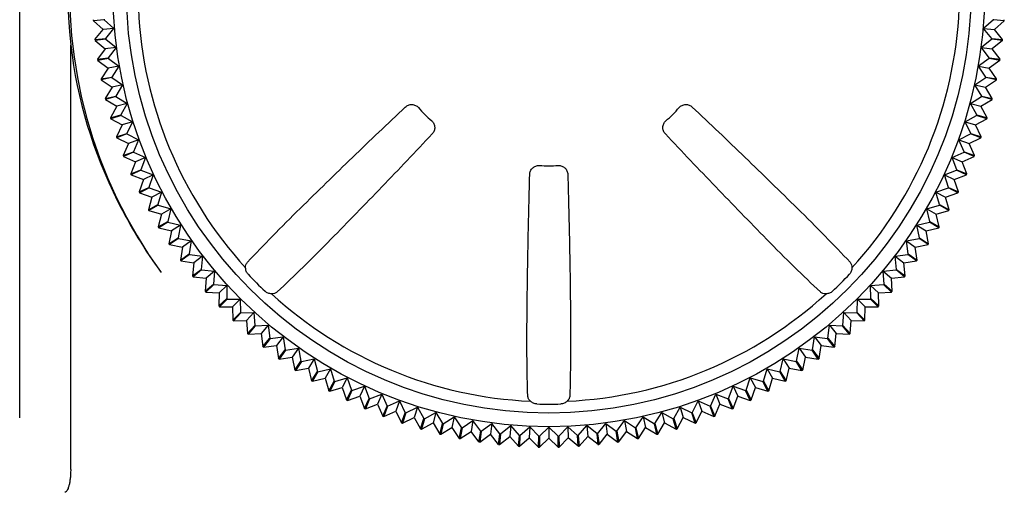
# Model space of a CAD drawing. Header units: millimetres. Extents: x -1 to 955, y -266 to 617.
# Tile 30 of 40: x 460 to 481, y 205 to 215. Entities that reach past the tile are written whole.
import ezdxf

# ---------------------------------------------------------------- set-up
doc = ezdxf.new("R2010")
doc.units = ezdxf.units.MM
doc.layers.add('11', color=2, linetype='CONTINUOUS')

msp = doc.modelspace()

# ---------------------------------------------------------------- linework, layer by layer
at = {"layer": '11'}
for p, q in [((459.56, 206.691), (459.56, 216.05)), ((461.409, 215.406), (461.173, 215.385)), ((461.173, 215.385), (461.388, 215.196)), ((461.409, 215.406), (461.625, 215.217)), ((480.892, 215.406), (480.677, 215.217)), ((481.129, 215.385), (480.892, 215.406)), ((481.129, 215.385), (480.913, 215.196)), ((461.209, 214.972), (461.388, 215.196)), ((461.625, 215.217), (461.388, 215.196)), ((461.446, 214.993), (461.625, 215.217)), ((480.677, 215.217), (480.913, 215.196)), ((480.856, 214.993), (480.677, 215.217)), ((481.093, 214.972), (480.913, 215.196)), ((460.677, 205.566), (460.677, 214.85)), ((461.209, 214.972), (461.446, 214.993)), ((461.447, 214.981), (461.212, 214.95)), ((461.212, 214.95), (461.435, 214.771)), ((461.447, 214.981), (461.67, 214.802)), ((480.855, 214.981), (480.631, 214.802)), ((481.09, 214.95), (480.855, 214.981)), ((480.856, 214.993), (481.093, 214.972)), ((481.09, 214.95), (480.867, 214.771)), ((461.435, 214.771), (461.266, 214.54)), ((461.67, 214.802), (461.435, 214.771)), ((461.67, 214.802), (461.501, 214.571)), ((480.631, 214.802), (480.867, 214.771)), ((480.801, 214.571), (480.631, 214.802)), ((481.036, 214.54), (480.867, 214.771)), ((461.266, 214.54), (461.501, 214.571)), ((461.503, 214.559), (461.269, 214.518)), ((461.269, 214.518), (461.269, 214.518)), ((461.269, 214.518), (461.5, 214.348)), ((461.503, 214.559), (461.734, 214.39)), ((480.799, 214.559), (480.568, 214.39)), ((481.032, 214.518), (480.799, 214.559)), ((480.801, 214.571), (481.036, 214.54)), ((481.033, 214.518), (480.802, 214.348)), ((481.033, 214.518), (481.032, 214.518)), ((461.5, 214.348), (461.341, 214.11)), ((461.734, 214.39), (461.5, 214.348)), ((461.734, 214.39), (461.575, 214.151)), ((480.568, 214.39), (480.802, 214.348)), ((480.727, 214.151), (480.568, 214.39)), ((480.961, 214.11), (480.802, 214.348)), ((461.341, 214.11), (461.575, 214.151)), ((461.346, 214.088), (461.345, 214.088)), ((461.345, 214.088), (461.583, 213.929)), ((461.577, 214.14), (461.346, 214.088)), ((461.577, 214.14), (461.815, 213.98)), ((461.815, 213.98), (461.583, 213.929)), ((461.815, 213.98), (461.667, 213.735)), ((480.487, 213.98), (480.725, 214.14)), ((480.487, 213.98), (480.718, 213.929)), ((480.635, 213.735), (480.487, 213.98)), ((480.718, 213.929), (480.957, 214.088)), ((480.956, 214.088), (480.725, 214.14)), ((480.727, 214.151), (480.961, 214.11)), ((480.957, 214.088), (480.956, 214.088)), ((461.583, 213.929), (461.435, 213.684)), ((480.867, 213.684), (480.718, 213.929)), ((461.435, 213.684), (461.667, 213.735)), ((461.441, 213.662), (461.44, 213.662)), ((461.44, 213.662), (461.685, 213.514)), ((461.669, 213.724), (461.441, 213.662)), ((461.669, 213.724), (461.914, 213.575)), ((461.914, 213.575), (461.685, 213.514)), ((461.914, 213.575), (461.777, 213.324)), ((480.387, 213.575), (480.632, 213.724)), ((480.387, 213.575), (480.617, 213.514)), ((480.525, 213.324), (480.387, 213.575)), ((480.617, 213.514), (480.862, 213.662)), ((480.861, 213.662), (480.632, 213.724)), ((480.635, 213.735), (480.867, 213.684)), ((480.862, 213.662), (480.861, 213.662)), ((461.685, 213.514), (461.547, 213.262)), ((480.754, 213.262), (480.617, 213.514)), ((461.547, 213.262), (461.777, 213.324)), ((461.78, 213.312), (461.554, 213.241)), ((461.554, 213.241), (461.554, 213.241)), ((461.554, 213.241), (461.805, 213.103)), ((461.78, 213.312), (462.031, 213.175)), ((462.031, 213.175), (461.805, 213.103)), ((462.031, 213.175), (461.904, 212.918)), ((480.271, 213.175), (480.522, 213.312)), ((480.271, 213.175), (480.497, 213.103)), ((480.397, 212.918), (480.271, 213.175)), ((480.497, 213.103), (480.748, 213.241)), ((480.748, 213.241), (480.522, 213.312)), ((480.525, 213.324), (480.754, 213.262)), ((480.748, 213.241), (480.748, 213.241)), ((461.805, 213.103), (461.678, 212.846)), ((461.678, 212.846), (461.904, 212.918)), ((461.908, 212.906), (461.686, 212.825)), ((461.908, 212.906), (462.165, 212.779)), ((480.137, 212.779), (480.393, 212.906)), ((480.616, 212.825), (480.393, 212.906)), ((480.397, 212.918), (480.624, 212.846)), ((480.624, 212.846), (480.497, 213.103)), ((461.686, 212.825), (461.685, 212.825)), ((461.685, 212.825), (461.942, 212.698)), ((461.942, 212.698), (461.827, 212.436)), ((462.165, 212.779), (461.942, 212.698)), ((462.165, 212.779), (462.05, 212.517)), ((480.137, 212.779), (480.36, 212.698)), ((480.252, 212.517), (480.137, 212.779)), ((480.36, 212.698), (480.617, 212.825)), ((480.475, 212.436), (480.36, 212.698)), ((480.617, 212.825), (480.616, 212.825)), ((461.827, 212.436), (462.05, 212.517)), ((462.054, 212.506), (461.835, 212.415)), ((462.054, 212.506), (462.316, 212.391)), ((479.985, 212.391), (480.248, 212.506)), ((480.467, 212.415), (480.248, 212.506)), ((480.252, 212.517), (480.475, 212.436)), ((461.835, 212.415), (461.835, 212.415)), ((461.835, 212.415), (462.097, 212.3)), ((462.097, 212.3), (461.993, 212.033)), ((462.316, 212.391), (462.097, 212.3)), ((462.316, 212.391), (462.213, 212.124)), ((479.985, 212.391), (480.205, 212.3)), ((480.089, 212.124), (479.985, 212.391)), ((480.205, 212.3), (480.467, 212.415)), ((480.308, 212.033), (480.205, 212.3)), ((480.467, 212.415), (480.467, 212.415)), ((461.993, 212.033), (462.213, 212.124)), ((462.217, 212.113), (462.003, 212.013)), ((462.217, 212.113), (462.485, 212.009)), ((479.817, 212.009), (480.084, 212.113)), ((480.299, 212.013), (480.084, 212.113)), ((480.089, 212.124), (480.308, 212.033)), ((462.003, 212.013), (462.002, 212.012)), ((462.002, 212.012), (462.269, 211.908)), ((462.269, 211.908), (462.177, 211.637)), ((462.485, 212.009), (462.269, 211.908)), ((462.485, 212.009), (462.392, 211.737)), ((479.817, 212.009), (480.032, 211.908)), ((479.909, 211.737), (479.817, 212.009)), ((480.032, 211.908), (480.3, 212.012)), ((480.125, 211.637), (480.032, 211.908)), ((480.3, 212.012), (480.299, 212.013)), ((462.177, 211.637), (462.392, 211.737)), ((462.188, 211.617), (462.187, 211.617)), ((462.187, 211.617), (462.458, 211.525)), ((462.398, 211.727), (462.188, 211.617)), ((462.398, 211.727), (462.669, 211.635)), ((462.669, 211.635), (462.458, 211.525)), ((462.669, 211.635), (462.589, 211.36)), ((479.633, 211.635), (479.904, 211.727)), ((479.633, 211.635), (479.843, 211.525)), ((479.713, 211.36), (479.633, 211.635)), ((479.843, 211.525), (480.115, 211.617)), ((480.114, 211.617), (479.904, 211.727)), ((479.909, 211.737), (480.125, 211.637)), ((480.115, 211.617), (480.114, 211.617)), ((462.458, 211.525), (462.378, 211.25)), ((479.924, 211.25), (479.843, 211.525)), ((462.378, 211.25), (462.589, 211.36)), ((462.595, 211.349), (462.389, 211.23)), ((462.389, 211.23), (462.664, 211.15)), ((462.595, 211.349), (462.87, 211.269)), ((462.87, 211.269), (462.664, 211.15)), ((462.87, 211.269), (462.802, 210.991)), ((479.432, 211.269), (479.707, 211.349)), ((479.432, 211.269), (479.638, 211.15)), ((479.5, 210.991), (479.432, 211.269)), ((479.638, 211.15), (479.913, 211.23)), ((479.913, 211.23), (479.707, 211.349)), ((479.713, 211.36), (479.924, 211.25)), ((462.664, 211.15), (462.596, 210.872)), ((462.596, 210.872), (462.802, 210.991)), ((462.808, 210.98), (462.608, 210.853)), ((462.808, 210.98), (463.086, 210.912)), ((479.216, 210.912), (479.494, 210.98)), ((479.694, 210.853), (479.494, 210.98)), ((479.5, 210.991), (479.706, 210.872)), ((479.706, 210.872), (479.638, 211.15)), ((462.608, 210.853), (462.886, 210.785)), ((462.886, 210.785), (462.83, 210.504)), ((463.086, 210.912), (462.886, 210.785)), ((463.086, 210.912), (463.03, 210.631)), ((479.216, 210.912), (479.416, 210.785)), ((479.272, 210.631), (479.216, 210.912)), ((479.416, 210.785), (479.694, 210.853)), ((479.472, 210.504), (479.416, 210.785)), ((462.83, 210.504), (463.03, 210.631)), ((463.037, 210.621), (462.842, 210.485)), ((463.037, 210.621), (463.318, 210.565)), ((463.318, 210.565), (463.123, 210.429)), ((463.318, 210.565), (463.274, 210.282)), ((478.984, 210.565), (479.265, 210.621)), ((478.984, 210.565), (479.178, 210.429)), ((479.027, 210.282), (478.984, 210.565)), ((479.459, 210.485), (479.265, 210.621)), ((479.272, 210.631), (479.472, 210.504)), ((462.842, 210.485), (463.123, 210.429)), ((463.123, 210.429), (463.08, 210.146)), ((479.178, 210.429), (479.459, 210.485)), ((479.222, 210.146), (479.178, 210.429)), ((463.08, 210.146), (463.274, 210.282)), ((463.281, 210.272), (463.093, 210.128)), ((463.093, 210.128), (463.376, 210.084)), ((463.281, 210.272), (463.565, 210.229)), ((463.565, 210.229), (463.376, 210.084)), ((463.565, 210.229), (463.533, 209.944)), ((478.737, 210.229), (479.02, 210.272)), ((478.737, 210.229), (478.926, 210.084)), ((478.768, 209.944), (478.737, 210.229)), ((478.926, 210.084), (479.209, 210.128)), ((479.209, 210.128), (479.02, 210.272)), ((479.027, 210.282), (479.222, 210.146)), ((463.376, 210.084), (463.345, 209.799)), ((463.345, 209.799), (463.533, 209.944)), ((463.541, 209.935), (463.359, 209.782)), ((463.541, 209.935), (463.826, 209.903)), ((463.826, 209.903), (463.644, 209.751)), ((463.826, 209.903), (463.807, 209.618)), ((478.476, 209.903), (478.761, 209.935)), ((478.476, 209.903), (478.658, 209.751)), ((478.495, 209.618), (478.476, 209.903)), ((478.943, 209.782), (478.761, 209.935)), ((478.768, 209.944), (478.957, 209.799)), ((478.957, 209.799), (478.926, 210.084)), ((463.359, 209.782), (463.644, 209.751)), ((463.644, 209.751), (463.625, 209.465)), ((478.658, 209.751), (478.943, 209.782)), ((478.677, 209.465), (478.658, 209.751)), ((463.625, 209.465), (463.807, 209.618)), ((463.815, 209.609), (463.64, 209.448)), ((463.815, 209.609), (464.101, 209.59)), ((464.101, 209.59), (463.926, 209.429)), ((464.101, 209.59), (464.095, 209.303)), ((478.201, 209.59), (478.487, 209.609)), ((478.207, 209.303), (478.201, 209.59)), ((478.201, 209.59), (478.376, 209.429)), ((478.662, 209.448), (478.487, 209.609)), ((478.495, 209.618), (478.677, 209.465)), ((463.64, 209.448), (463.926, 209.429)), ((463.926, 209.429), (463.92, 209.143)), ((463.92, 209.143), (464.095, 209.303)), ((464.103, 209.295), (463.935, 209.127)), ((464.103, 209.295), (464.389, 209.288)), ((464.389, 209.288), (464.221, 209.121)), ((464.389, 209.288), (464.396, 209.002)), ((477.906, 209.002), (477.912, 209.288)), ((477.912, 209.288), (478.199, 209.295)), ((477.912, 209.288), (478.08, 209.121)), ((478.367, 209.127), (478.199, 209.295)), ((478.207, 209.303), (478.382, 209.143)), ((478.376, 209.429), (478.662, 209.448)), ((478.382, 209.143), (478.376, 209.429)), ((463.935, 209.127), (464.221, 209.121)), ((464.221, 209.121), (464.228, 208.834)), ((478.074, 208.834), (478.08, 209.121)), ((478.08, 209.121), (478.367, 209.127)), ((464.228, 208.834), (464.396, 209.002)), ((464.404, 208.994), (464.244, 208.819)), ((464.244, 208.819), (464.53, 208.825)), ((464.404, 208.994), (464.691, 209)), ((464.691, 209), (464.53, 208.825)), ((464.53, 208.825), (464.549, 208.539)), ((464.691, 209), (464.709, 208.714)), ((477.592, 208.714), (477.611, 209)), ((477.611, 209), (477.898, 208.994)), ((477.611, 209), (477.772, 208.825)), ((477.753, 208.539), (477.772, 208.825)), ((477.772, 208.825), (478.058, 208.819)), ((478.058, 208.819), (477.898, 208.994)), ((477.906, 209.002), (478.074, 208.834)), ((464.549, 208.539), (464.709, 208.714)), ((464.718, 208.706), (464.566, 208.524)), ((464.718, 208.706), (465.004, 208.725)), ((465.004, 208.725), (464.852, 208.543)), ((465.004, 208.725), (465.036, 208.44)), ((477.266, 208.44), (477.297, 208.725)), ((477.297, 208.725), (477.583, 208.706)), ((477.297, 208.725), (477.45, 208.543)), ((477.736, 208.524), (477.583, 208.706)), ((477.592, 208.714), (477.753, 208.539)), ((464.566, 208.524), (464.852, 208.543)), ((464.852, 208.543), (464.883, 208.258)), ((464.883, 208.258), (465.036, 208.44)), ((465.045, 208.433), (464.9, 208.244)), ((465.045, 208.433), (465.33, 208.464)), ((465.33, 208.464), (465.185, 208.275)), ((465.33, 208.464), (465.373, 208.181)), ((476.928, 208.181), (476.972, 208.464)), ((476.972, 208.464), (477.257, 208.433)), ((476.972, 208.464), (477.117, 208.275)), ((477.401, 208.244), (477.257, 208.433)), ((477.266, 208.44), (477.419, 208.258)), ((477.419, 208.258), (477.45, 208.543)), ((477.45, 208.543), (477.736, 208.524)), ((464.9, 208.244), (465.185, 208.275)), ((465.185, 208.275), (465.229, 207.992)), ((465.229, 207.992), (465.373, 208.181)), ((465.383, 208.173), (465.247, 207.979)), ((465.383, 208.173), (465.666, 208.217)), ((465.666, 208.217), (465.53, 208.023)), ((465.666, 208.217), (465.722, 207.936)), ((476.58, 207.936), (476.636, 208.217)), ((476.636, 208.217), (476.919, 208.173)), ((476.636, 208.217), (476.772, 208.023)), ((477.055, 207.979), (476.919, 208.173)), ((476.928, 208.181), (477.073, 207.992)), ((477.073, 207.992), (477.117, 208.275)), ((477.117, 208.275), (477.401, 208.244)), ((465.247, 207.979), (465.53, 208.023)), ((465.53, 208.023), (465.586, 207.741)), ((465.732, 207.929), (466.013, 207.985)), ((466.013, 207.985), (465.886, 207.785)), ((466.013, 207.985), (466.081, 207.707)), ((476.221, 207.707), (476.289, 207.985)), ((476.289, 207.985), (476.57, 207.929)), ((476.289, 207.985), (476.416, 207.785)), ((476.716, 207.741), (476.772, 208.023)), ((476.772, 208.023), (477.055, 207.979)), ((465.586, 207.741), (465.722, 207.936)), ((465.732, 207.929), (465.604, 207.729)), ((465.604, 207.729), (465.886, 207.785)), ((465.886, 207.785), (465.954, 207.507)), ((466.091, 207.701), (466.37, 207.769)), ((466.37, 207.769), (466.251, 207.563)), ((466.37, 207.769), (466.45, 207.494)), ((475.852, 207.494), (475.932, 207.769)), ((475.932, 207.769), (476.21, 207.701)), ((475.932, 207.769), (476.051, 207.563)), ((476.348, 207.507), (476.416, 207.785)), ((476.416, 207.785), (476.697, 207.729)), ((476.697, 207.729), (476.57, 207.929)), ((476.58, 207.936), (476.716, 207.741)), ((465.954, 207.507), (466.081, 207.707)), ((466.091, 207.701), (465.973, 207.495)), ((465.973, 207.495), (466.251, 207.563)), ((466.251, 207.563), (466.331, 207.288)), ((466.46, 207.488), (466.736, 207.568)), ((466.736, 207.568), (466.626, 207.358)), ((466.736, 207.568), (466.828, 207.297)), ((475.474, 207.297), (475.566, 207.568)), ((475.566, 207.568), (475.841, 207.488)), ((475.566, 207.568), (475.676, 207.358)), ((475.971, 207.288), (476.051, 207.563)), ((476.051, 207.563), (476.329, 207.495)), ((476.329, 207.495), (476.21, 207.701)), ((476.221, 207.707), (476.348, 207.507)), ((466.331, 207.288), (466.45, 207.494)), ((466.46, 207.488), (466.351, 207.277)), ((466.351, 207.277), (466.626, 207.358)), ((466.626, 207.358), (466.718, 207.086)), ((466.718, 207.087), (466.828, 207.297)), ((466.838, 207.292), (467.11, 207.384)), ((467.11, 207.384), (467.009, 207.168)), ((467.11, 207.384), (467.214, 207.117)), ((475.088, 207.117), (475.192, 207.384)), ((475.192, 207.384), (475.463, 207.292)), ((475.192, 207.384), (475.292, 207.168)), ((475.474, 207.297), (475.584, 207.087)), ((475.584, 207.086), (475.676, 207.358)), ((475.676, 207.358), (475.951, 207.277)), ((475.951, 207.277), (475.841, 207.488)), ((475.852, 207.494), (475.971, 207.288)), ((466.718, 207.086), (466.718, 207.087)), ((466.838, 207.292), (466.738, 207.076)), ((466.738, 207.076), (467.009, 207.168)), ((467.009, 207.168), (467.113, 206.901)), ((467.113, 206.902), (467.214, 207.117)), ((467.225, 207.112), (467.134, 206.892)), ((467.225, 207.112), (467.492, 207.216)), ((467.492, 207.216), (467.401, 206.996)), ((467.492, 207.216), (467.607, 206.953)), ((474.695, 206.953), (474.81, 207.216)), ((474.81, 207.216), (475.077, 207.112)), ((474.81, 207.216), (474.901, 206.996)), ((475.168, 206.892), (475.077, 207.112)), ((475.088, 207.117), (475.188, 206.902)), ((475.189, 206.901), (475.292, 207.168)), ((475.292, 207.168), (475.564, 207.076)), ((475.564, 207.076), (475.463, 207.292)), ((475.584, 207.087), (475.584, 207.086)), ((467.113, 206.901), (467.113, 206.902)), ((467.134, 206.892), (467.401, 206.996)), ((467.401, 206.996), (467.516, 206.734)), ((467.516, 206.734), (467.607, 206.953)), ((467.618, 206.949), (467.537, 206.726)), ((467.618, 206.949), (467.88, 207.064)), ((467.88, 207.064), (467.799, 206.841)), ((467.88, 207.064), (468.007, 206.807)), ((468.018, 206.804), (468.275, 206.93)), ((468.275, 206.93), (468.204, 206.704)), ((468.275, 206.93), (468.413, 206.679)), ((473.888, 206.679), (474.026, 206.93)), ((474.026, 206.93), (474.283, 206.804)), ((474.026, 206.93), (474.098, 206.704)), ((474.295, 206.807), (474.421, 207.064)), ((474.421, 207.064), (474.684, 206.949)), ((474.421, 207.064), (474.503, 206.841)), ((474.765, 206.726), (474.684, 206.949)), ((474.695, 206.953), (474.785, 206.734)), ((474.786, 206.734), (474.901, 206.996)), ((474.901, 206.996), (475.168, 206.892)), ((475.188, 206.902), (475.189, 206.901)), ((467.516, 206.734), (467.516, 206.734)), ((467.537, 206.726), (467.799, 206.841)), ((467.799, 206.841), (467.926, 206.584)), ((467.926, 206.585), (468.007, 206.807)), ((468.018, 206.804), (467.947, 206.577)), ((467.947, 206.577), (468.204, 206.704)), ((468.204, 206.704), (468.342, 206.453)), ((468.342, 206.453), (468.413, 206.679)), ((468.425, 206.676), (468.363, 206.446)), ((468.425, 206.676), (468.676, 206.814)), ((468.676, 206.814), (468.615, 206.584)), ((468.676, 206.814), (468.825, 206.569)), ((468.836, 206.566), (469.081, 206.714)), ((469.081, 206.714), (469.03, 206.483)), ((469.081, 206.714), (469.24, 206.476)), ((473.061, 206.476), (473.221, 206.714)), ((473.221, 206.714), (473.466, 206.566)), ((473.221, 206.714), (473.272, 206.483)), ((473.477, 206.569), (473.626, 206.814)), ((473.626, 206.814), (473.877, 206.676)), ((473.626, 206.814), (473.687, 206.584)), ((473.939, 206.446), (473.877, 206.676)), ((473.888, 206.679), (473.96, 206.453)), ((473.96, 206.453), (474.098, 206.704)), ((474.098, 206.704), (474.355, 206.577)), ((474.355, 206.577), (474.283, 206.804)), ((474.295, 206.807), (474.376, 206.585)), ((474.376, 206.584), (474.503, 206.841)), ((474.503, 206.841), (474.765, 206.726)), ((474.785, 206.734), (474.786, 206.734)), ((467.926, 206.584), (467.926, 206.585)), ((468.342, 206.453), (468.342, 206.453)), ((468.363, 206.446), (468.615, 206.584)), ((468.615, 206.584), (468.763, 206.339)), ((468.763, 206.34), (468.825, 206.569)), ((468.836, 206.566), (468.785, 206.334)), ((468.785, 206.334), (469.03, 206.483)), ((469.03, 206.483), (469.189, 206.244)), ((469.189, 206.245), (469.24, 206.476)), ((469.252, 206.474), (469.211, 206.24)), ((469.252, 206.474), (469.49, 206.633)), ((469.49, 206.633), (469.449, 206.399)), ((469.66, 206.402), (469.49, 206.633)), ((469.672, 206.4), (469.903, 206.569)), ((469.903, 206.569), (469.872, 206.334)), ((470.082, 206.346), (469.903, 206.569)), ((470.094, 206.345), (470.317, 206.524)), ((470.317, 206.524), (470.297, 206.288)), ((470.506, 206.309), (470.317, 206.524)), ((470.519, 206.308), (470.734, 206.497)), ((470.734, 206.497), (470.723, 206.26)), ((470.932, 206.29), (470.734, 206.497)), ((470.944, 206.29), (471.151, 206.488)), ((471.151, 206.488), (471.151, 206.25)), ((471.358, 206.29), (471.151, 206.488)), ((471.37, 206.29), (471.568, 206.497)), ((471.783, 206.308), (471.568, 206.497)), ((471.568, 206.497), (471.578, 206.26)), ((471.795, 206.309), (471.984, 206.524)), ((472.208, 206.345), (471.984, 206.524)), ((471.984, 206.524), (472.005, 206.288)), ((472.22, 206.346), (472.399, 206.569)), ((472.399, 206.569), (472.63, 206.4)), ((472.399, 206.569), (472.43, 206.334)), ((472.642, 206.402), (472.811, 206.633)), ((472.811, 206.633), (473.05, 206.474)), ((472.811, 206.633), (472.853, 206.399)), ((473.091, 206.24), (473.05, 206.474)), ((473.061, 206.476), (473.113, 206.245)), ((473.113, 206.244), (473.272, 206.483)), ((473.272, 206.483), (473.517, 206.334)), ((473.517, 206.334), (473.466, 206.566)), ((473.477, 206.569), (473.538, 206.34)), ((473.539, 206.339), (473.687, 206.584)), ((473.687, 206.584), (473.939, 206.446)), ((473.96, 206.453), (473.96, 206.453)), ((474.376, 206.585), (474.376, 206.584)), ((468.763, 206.339), (468.763, 206.34)), ((469.189, 206.244), (469.189, 206.245)), ((469.211, 206.24), (469.449, 206.399)), ((469.619, 206.168), (469.449, 206.399)), ((469.619, 206.169), (469.66, 206.402)), ((469.672, 206.4), (469.641, 206.165)), ((469.641, 206.165), (469.872, 206.334)), ((470.051, 206.111), (469.872, 206.334)), ((470.051, 206.111), (470.082, 206.346)), ((470.094, 206.345), (470.073, 206.108)), ((470.073, 206.108), (470.297, 206.288)), ((470.486, 206.072), (470.297, 206.288)), ((470.486, 206.072), (470.507, 206.309)), ((470.519, 206.308), (470.508, 206.071)), ((470.508, 206.071), (470.723, 206.26)), ((470.922, 206.053), (470.723, 206.26)), ((470.922, 206.053), (470.932, 206.29)), ((470.944, 206.29), (470.944, 206.052)), ((470.944, 206.052), (471.151, 206.25)), ((471.358, 206.052), (471.151, 206.25)), ((471.358, 206.052), (471.358, 206.29)), ((471.37, 206.29), (471.38, 206.053)), ((471.38, 206.053), (471.578, 206.26)), ((471.794, 206.071), (471.578, 206.26)), ((471.794, 206.071), (471.783, 206.308)), ((471.795, 206.309), (471.816, 206.072)), ((471.816, 206.072), (472.005, 206.288)), ((472.229, 206.108), (472.005, 206.288)), ((472.229, 206.108), (472.208, 206.345)), ((472.22, 206.346), (472.251, 206.111)), ((472.251, 206.111), (472.43, 206.334)), ((472.43, 206.334), (472.661, 206.165)), ((472.661, 206.165), (472.63, 206.4)), ((472.642, 206.402), (472.683, 206.169)), ((472.683, 206.168), (472.853, 206.399)), ((472.853, 206.399), (473.091, 206.24)), ((473.113, 206.245), (473.113, 206.244)), ((473.538, 206.34), (473.539, 206.339)), ((469.619, 206.168), (469.619, 206.169)), ((472.683, 206.169), (472.683, 206.168))]:
    msp.add_line(p, q, dxfattribs=at)
for radius in [9.549, 9.252]:
    msp.add_circle((471.151, 216.05), radius, dxfattribs=at)
for centre, radius, start, end in [((471.151, 216.05), 10.542, 83.4644, 186.5356), ((471.151, 216.05), 10.5, 53.9757, 216.0243), ((471.151, 216.05), 9, 182.5543, 222.4457), ((471.151, 216.05), 9, 317.5543, 357.4457), ((471.151, 216.05), 10, 183.6864, 183.8136), ((471.151, 216.05), 9.763, 183.7149, 183.7851), ((471.151, 216.05), 9.763, 356.2149, 356.2851), ((471.151, 216.05), 10, 356.1864, 356.3136), ((471.151, 216.05), 10, 186.1864, 186.3136), ((471.151, 216.05), 9.763, 186.2149, 186.2851), ((471.151, 216.05), 9.763, 353.7149, 353.7851), ((471.151, 216.05), 10, 353.6864, 353.8136), ((471.151, 216.05), 10, 188.6864, 188.8136), ((471.151, 216.05), 9.763, 188.7149, 188.7851), ((471.151, 216.05), 9.763, 351.2149, 351.2851), ((471.151, 216.05), 10, 351.1864, 351.3136), ((471.151, 216.05), 10, 191.1864, 191.3136), ((471.151, 216.05), 9.763, 191.2149, 191.2851), ((471.151, 216.05), 9.763, 348.7149, 348.7851), ((471.151, 216.05), 10, 348.6864, 348.8136), ((471.151, 216.05), 10, 193.6864, 193.8136), ((471.151, 216.05), 9.763, 193.7149, 193.7851), ((471.151, 216.05), 9.763, 346.2149, 346.2851), ((471.151, 216.05), 10, 346.1864, 346.3136), ((471.151, 216.05), 3.84, 221.9163, 228.0837), ((471.151, 216.05), 3.84, 311.9163, 318.0837), ((471.151, 216.05), 10, 196.1864, 196.3136), ((471.151, 216.05), 9.763, 196.2149, 196.2851), ((471.151, 216.05), 9.763, 343.7149, 343.7851), ((471.151, 216.05), 10, 343.6864, 343.8136), ((471.151, 216.05), 9.763, 198.7149, 198.7851), ((471.151, 216.05), 9.763, 341.2149, 341.2851), ((471.151, 216.05), 10, 198.6864, 198.8136), ((471.151, 216.05), 10, 341.1864, 341.3136), ((471.151, 216.05), 9.763, 201.2149, 201.2851), ((471.151, 216.05), 9.763, 338.7149, 338.7851), ((471.151, 216.05), 10, 201.1864, 201.3136), ((471.151, 216.05), 10, 338.6864, 338.8136), ((471.151, 216.05), 9.763, 203.7149, 203.7851), ((471.151, 216.05), 3.84, 266.9163, 273.0837), ((471.151, 216.05), 9.763, 336.2149, 336.2851), ((471.151, 216.05), 10, 203.6864, 203.8136), ((471.151, 216.05), 10, 336.1864, 336.3136), ((471.151, 216.05), 10, 206.1864, 206.3136), ((471.151, 216.05), 9.763, 206.2149, 206.2851), ((471.151, 216.05), 9.763, 333.7149, 333.7851), ((471.151, 216.05), 10, 333.6864, 333.8136), ((471.816, 216.541), 11.327, 206.7882, 216.0577), ((471.151, 216.05), 10, 208.6864, 208.8136), ((471.151, 216.05), 9.763, 208.7149, 208.7851), ((471.151, 216.05), 9.763, 331.2149, 331.2851), ((471.151, 216.05), 10, 331.1864, 331.3136), ((471.151, 216.05), 9.763, 211.2149, 211.2851), ((471.151, 216.05), 9.763, 328.7149, 328.7851), ((471.151, 216.05), 10, 211.1864, 211.3136), ((471.151, 216.05), 10, 328.6864, 328.8136), ((471.151, 216.05), 9.763, 213.7149, 213.7851), ((471.151, 216.05), 9.763, 326.2149, 326.2851), ((471.151, 216.05), 10, 213.6864, 213.8136), ((471.151, 216.05), 10, 326.1864, 326.3136), ((471.151, 216.05), 10, 216.1864, 216.3136), ((471.151, 216.05), 9.763, 216.2149, 216.2851), ((471.151, 216.05), 9.763, 323.7149, 323.7851), ((471.151, 216.05), 10, 323.6864, 323.8136), ((471.151, 216.05), 9.763, 218.7149, 218.7851), ((471.151, 216.05), 9.763, 321.2149, 321.2851), ((471.151, 216.05), 10, 218.6864, 218.8136), ((471.151, 216.05), 9.055, 223.3305, 226.6695), ((471.151, 216.05), 9.055, 313.3305, 316.6695), ((471.151, 216.05), 10, 321.1864, 321.3136), ((471.151, 216.05), 10, 221.1864, 221.3136), ((471.151, 216.05), 9.763, 221.2149, 221.2851), ((471.151, 216.05), 9.763, 318.7149, 318.7851), ((471.151, 216.05), 10, 318.6864, 318.8136), ((471.151, 216.05), 9.763, 223.7149, 223.7851), ((471.151, 216.05), 9, 227.5543, 267.4457), ((471.151, 216.05), 9, 272.5543, 312.4457), ((471.151, 216.05), 9.763, 316.2149, 316.2851), ((471.151, 216.05), 10, 223.6864, 223.8136), ((471.151, 216.05), 10, 316.1864, 316.3136), ((471.151, 216.05), 10, 226.1864, 226.3136), ((471.151, 216.05), 9.763, 226.2149, 226.2851), ((471.151, 216.05), 9.763, 313.7149, 313.7851), ((471.151, 216.05), 10, 313.6864, 313.8136), ((471.151, 216.05), 9.763, 228.7149, 228.7851), ((471.151, 216.05), 9.763, 311.2149, 311.2851), ((471.151, 216.05), 10, 228.6864, 228.8136), ((471.151, 216.05), 9.763, 231.2149, 231.2851), ((471.151, 216.05), 9.763, 308.7149, 308.7851), ((471.151, 216.05), 10, 311.1864, 311.3136), ((471.151, 216.05), 10, 231.1864, 231.3136), ((471.151, 216.05), 9.763, 233.7149, 233.7851), ((471.151, 216.05), 9.763, 306.2149, 306.2851), ((471.151, 216.05), 10, 308.6864, 308.8136), ((471.151, 216.05), 10, 233.6864, 233.8136), ((471.151, 216.05), 10, 306.1864, 306.3136), ((471.151, 216.05), 10, 236.1864, 236.3136), ((471.151, 216.05), 9.763, 236.2149, 236.2851), ((471.151, 216.05), 9.763, 303.7149, 303.7851), ((471.151, 216.05), 10, 303.6864, 303.8136), ((471.151, 216.05), 9.763, 238.7149, 238.7851), ((471.151, 216.05), 9.763, 301.2149, 301.2851), ((471.151, 216.05), 10, 238.6864, 238.8136), ((471.151, 216.05), 9.763, 241.2149, 241.2851), ((471.151, 216.05), 9.763, 243.7149, 243.7851), ((471.151, 216.05), 9.763, 296.2149, 296.2851), ((471.151, 216.05), 9.763, 298.7149, 298.7851), ((471.151, 216.05), 10, 301.1864, 301.3136), ((471.151, 216.05), 10, 241.1864, 241.3136), ((471.151, 216.05), 10, 243.6864, 243.8136), ((471.151, 216.05), 9.763, 246.2149, 246.2851), ((471.151, 216.05), 9.763, 293.7149, 293.7851), ((471.151, 216.05), 10, 296.1864, 296.3136), ((471.151, 216.05), 10, 298.6864, 298.8136), ((471.151, 216.05), 10, 246.1864, 246.3136), ((471.151, 216.05), 9.763, 248.7149, 248.7851), ((471.151, 216.05), 9.055, 268.3305, 271.6695), ((471.151, 216.05), 9.763, 291.2149, 291.2851), ((471.151, 216.05), 10, 293.6864, 293.8136), ((471.151, 216.05), 10, 248.6864, 248.8136), ((471.151, 216.05), 9.763, 251.2149, 251.2851), ((471.151, 216.05), 9.763, 253.7149, 253.7851), ((471.151, 216.05), 9.763, 286.2149, 286.2851), ((471.151, 216.05), 9.763, 288.7149, 288.7851), ((471.151, 216.05), 10, 291.1864, 291.3136), ((471.151, 216.05), 10, 251.1864, 251.3136), ((471.151, 216.05), 10, 253.6864, 253.8136), ((471.151, 216.05), 9.763, 256.2149, 256.2851), ((471.151, 216.05), 9.763, 258.7149, 258.7851), ((471.151, 216.05), 9.763, 281.2149, 281.2851), ((471.151, 216.05), 9.763, 283.7149, 283.7851), ((471.151, 216.05), 10, 286.1864, 286.3136), ((471.151, 216.05), 10, 288.6864, 288.8136), ((471.151, 216.05), 10, 256.1864, 256.3136), ((471.151, 216.05), 10, 258.6864, 258.8136), ((471.151, 216.05), 9.763, 261.2149, 261.2851), ((471.151, 216.05), 9.763, 263.7149, 263.7851), ((471.151, 216.05), 9.763, 266.2149, 266.2851), ((471.151, 216.05), 9.763, 268.7149, 268.7851), ((471.151, 216.05), 9.763, 271.2149, 271.2851), ((471.151, 216.05), 9.763, 273.7149, 273.7851), ((471.151, 216.05), 9.763, 276.2149, 276.2851), ((471.151, 216.05), 9.763, 278.7149, 278.7851), ((471.151, 216.05), 10, 281.1864, 281.3136), ((471.151, 216.05), 10, 283.6864, 283.8136), ((471.151, 216.05), 10, 261.1864, 261.3136), ((471.151, 216.05), 10, 263.6864, 263.8136), ((471.151, 216.05), 10, 266.1864, 266.3136), ((471.151, 216.05), 10, 268.6864, 268.8136), ((471.151, 216.05), 10, 271.1864, 271.3136), ((471.151, 216.05), 10, 273.6864, 273.8136), ((471.151, 216.05), 10, 276.1864, 276.3136), ((471.151, 216.05), 10, 278.6864, 278.8136)]:
    msp.add_arc(centre, radius, start, end, dxfattribs=at)
for centre, major_axis, ratio, start_param, end_param in [((470.859, 216.05), (10.252, 0), 0.999595, -3.024238, -2.674642), ((459.63, 205.574), (1.048, -0.01), 0.477142, 0.002407, 0.004522)]:
    msp.add_ellipse(centre, major_axis=major_axis, ratio=ratio, start_param=start_param, end_param=end_param, dxfattribs=at)
for points, knots in [([(468.008, 213.496), (468.027, 213.514), (468.074, 213.543), (468.154, 213.556), (468.233, 213.537), (468.276, 213.505), (468.294, 213.485)], [0, 0, 0, 0, 0.250023, 0.50002, 0.750011, 1, 1, 1, 1]), ([(474.008, 213.485), (474.026, 213.505), (474.069, 213.537), (474.148, 213.556), (474.228, 213.543), (474.274, 213.514), (474.294, 213.496)], [0, 0, 0, 0, 0.249987, 0.499978, 0.749977, 1, 1, 1, 1]), ([(465.704, 211.278), (466.085, 211.651), (466.849, 212.395), (467.62, 213.131), (468.008, 213.496)], [0, 0, 0, 0, 0.5, 1, 1, 1, 1]), ([(474.294, 213.496), (474.682, 213.131), (475.453, 212.395), (476.217, 211.651), (476.598, 211.278)], [0, 0, 0, 0, 0.5, 1, 1, 1, 1]), ([(468.586, 213.193), (468.606, 213.175), (468.638, 213.132), (468.657, 213.053), (468.644, 212.973), (468.615, 212.927), (468.597, 212.907)], [0, 0, 0, 0, 0.249987, 0.499978, 0.749977, 1, 1, 1, 1]), ([(473.705, 212.907), (473.686, 212.927), (473.658, 212.973), (473.645, 213.053), (473.664, 213.132), (473.696, 213.175), (473.716, 213.193)], [0, 0, 0, 0, 0.250023, 0.50002, 0.750011, 1, 1, 1, 1]), ([(468.597, 212.907), (468.232, 212.519), (467.496, 211.748), (466.752, 210.984), (466.379, 210.603)], [0, 0, 0, 0, 0.5, 1, 1, 1, 1]), ([(475.923, 210.603), (475.55, 210.984), (474.806, 211.748), (474.07, 212.519), (473.705, 212.907)], [0, 0, 0, 0, 0.5, 1, 1, 1, 1]), ([(470.734, 212.022), (470.735, 212.049), (470.747, 212.102), (470.795, 212.167), (470.864, 212.21), (470.918, 212.217), (470.944, 212.216)], [0, 0, 0, 0, 0.250023, 0.50002, 0.750011, 1, 1, 1, 1]), ([(471.357, 212.216), (471.384, 212.217), (471.438, 212.21), (471.507, 212.167), (471.554, 212.102), (471.567, 212.049), (471.567, 212.022)], [0, 0, 0, 0, 0.249989, 0.49998, 0.749977, 1, 1, 1, 1]), ([(470.674, 208.824), (470.679, 209.357), (470.693, 210.423), (470.719, 211.489), (470.734, 212.022)], [0, 0, 0, 0, 0.5, 1, 1, 1, 1]), ([(471.567, 212.022), (471.583, 211.489), (471.608, 210.423), (471.623, 209.357), (471.628, 208.824)], [0, 0, 0, 0, 0.5, 1, 1, 1, 1]), ([(464.55, 210.099), (464.73, 210.291), (465.111, 210.688), (465.499, 211.077), (465.704, 211.278)], [0, 0, 0, 0, 0.478253, 1, 1, 1, 1]), ([(476.598, 211.278), (476.802, 211.077), (477.191, 210.688), (477.572, 210.291), (477.752, 210.099)], [0, 0, 0, 0, 0.521747, 1, 1, 1, 1]), ([(466.379, 210.603), (466.178, 210.398), (465.789, 210.01), (465.392, 209.629), (465.2, 209.449)], [0, 0, 0, 0, 0.521747, 1, 1, 1, 1]), ([(477.102, 209.449), (476.91, 209.629), (476.513, 210.01), (476.124, 210.398), (475.923, 210.603)], [0, 0, 0, 0, 0.478253, 1, 1, 1, 1]), ([(464.51, 209.976), (464.508, 209.999), (464.511, 210.033), (464.53, 210.074), (464.543, 210.091), (464.55, 210.099)], [0, 0, 0, 0, 0.510542, 0.75674, 1, 1, 1, 1]), ([(477.752, 210.099), (477.759, 210.091), (477.772, 210.074), (477.79, 210.033), (477.794, 209.999), (477.792, 209.976)], [0, 0, 0, 0, 0.24326, 0.489458, 1, 1, 1, 1]), ([(464.564, 209.837), (464.547, 209.855), (464.519, 209.899), (464.509, 209.951), (464.51, 209.976)], [0, 0, 0, 0, 0.50156, 1, 1, 1, 1]), ([(477.792, 209.976), (477.792, 209.951), (477.783, 209.899), (477.755, 209.855), (477.737, 209.837)], [0, 0, 0, 0, 0.498442, 1, 1, 1, 1]), ([(465.077, 209.409), (465.052, 209.408), (465, 209.418), (464.956, 209.446), (464.937, 209.463)], [0, 0, 0, 0, 0.498442, 1, 1, 1, 1]), ([(477.364, 209.463), (477.346, 209.446), (477.302, 209.418), (477.25, 209.408), (477.225, 209.409)], [0, 0, 0, 0, 0.50156, 1, 1, 1, 1]), ([(465.2, 209.449), (465.192, 209.442), (465.175, 209.429), (465.134, 209.411), (465.099, 209.407), (465.077, 209.409)], [0, 0, 0, 0, 0.24326, 0.489458, 1, 1, 1, 1]), ([(477.225, 209.409), (477.202, 209.407), (477.168, 209.411), (477.127, 209.429), (477.11, 209.442), (477.102, 209.449)], [0, 0, 0, 0, 0.510542, 0.75674, 1, 1, 1, 1]), ([(470.691, 207.175), (470.683, 207.437), (470.671, 207.987), (470.671, 208.537), (470.674, 208.824)], [0, 0, 0, 0, 0.478253, 1, 1, 1, 1]), ([(471.628, 208.824), (471.631, 208.537), (471.63, 207.987), (471.619, 207.437), (471.61, 207.175)], [0, 0, 0, 0, 0.521747, 1, 1, 1, 1]), ([(470.75, 207.059), (470.733, 207.074), (470.711, 207.101), (470.695, 207.142), (470.692, 207.164), (470.691, 207.175)], [0, 0, 0, 0, 0.510542, 0.75674, 1, 1, 1, 1]), ([(471.61, 207.175), (471.61, 207.164), (471.607, 207.142), (471.591, 207.101), (471.569, 207.074), (471.552, 207.059)], [0, 0, 0, 0, 0.24326, 0.489458, 1, 1, 1, 1]), ([(470.887, 206.999), (470.862, 207), (470.811, 207.011), (470.768, 207.041), (470.75, 207.059)], [0, 0, 0, 0, 0.501558, 1, 1, 1, 1]), ([(471.552, 207.059), (471.534, 207.041), (471.491, 207.011), (471.44, 207), (471.415, 206.999)], [0, 0, 0, 0, 0.498442, 1, 1, 1, 1]), ([(460.677, 205.565), (460.677, 205.532), (460.675, 205.468), (460.668, 205.375), (460.656, 205.29), (460.641, 205.216), (460.622, 205.154), (460.604, 205.113), (460.588, 205.089), (460.576, 205.076), (460.563, 205.068), (460.555, 205.065), (460.551, 205.065)], [0, 0, 0, 0, 0.183186, 0.359334, 0.52196, 0.66555, 0.785925, 0.880603, 0.918278, 0.949953, 0.9766, 1, 1, 1, 1])]:
    msp.add_open_spline(points, degree=3, knots=knots, dxfattribs=at)

doc.saveas('drawing.dxf')
